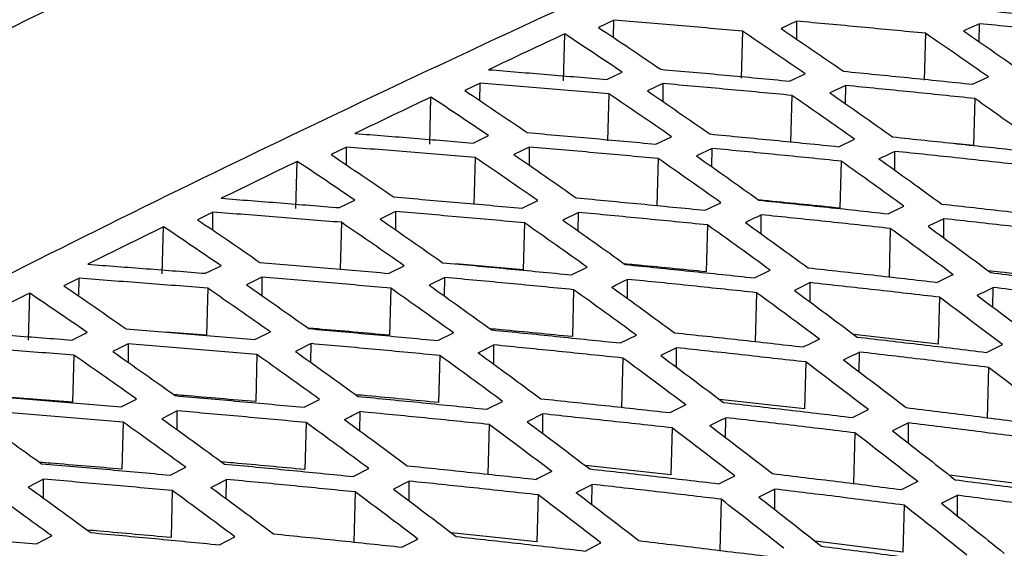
# Model space of a CAD drawing. Header units: millimetres. Extents: x -0.43 to 1.28, y -0.94 to 1.34.
# Tile 98 of 177: x 1.0043 to 1.0236, y -0.5074 to -0.497. Entities that reach past the tile are written whole.
import ezdxf

# ---------------------------------------------------------------- set-up
doc = ezdxf.new("R2010")
doc.units = ezdxf.units.MM

msp = doc.modelspace()

# ---------------------------------------------------------------- linework, layer by layer
at = {"color": 7, "linetype": 'Continuous', "lineweight": 25}
for p, q in [((1.015957, -0.497053), (1.015656, -0.497194)), ((1.015955, -0.497395), (1.015957, -0.497053)), ((1.019536, -0.497072), (1.019231, -0.497213)), ((1.019536, -0.497072), (1.019534, -0.497421)), ((1.018478, -0.497267), (1.018453, -0.498187)), ((1.02206, -0.497309), (1.022035, -0.498229)), ((1.023114, -0.497121), (1.022806, -0.497262)), ((1.023112, -0.497476), (1.023114, -0.497121)), ((1.014971, -0.498241), (1.014996, -0.49732)), ((1.015819, -0.498213), (1.016123, -0.49807)), ((1.0194, -0.498245), (1.019707, -0.498102)), ((1.02298, -0.498306), (1.02329, -0.498162)), ((1.013341, -0.498284), (1.01304, -0.498427)), ((1.013338, -0.498629), (1.013341, -0.498284)), ((1.01692, -0.498293), (1.016615, -0.498437)), ((1.01692, -0.498293), (1.016917, -0.498645)), ((1.020498, -0.498331), (1.02019, -0.498475)), ((1.020495, -0.49869), (1.020498, -0.498331)), ((1.012354, -0.499479), (1.012378, -0.498558)), ((1.015861, -0.498493), (1.015836, -0.499413)), ((1.019443, -0.498525), (1.019419, -0.499444)), ((1.023024, -0.498586), (1.023, -0.499505)), ((1.013202, -0.499457), (1.013505, -0.499312)), ((1.016783, -0.499478), (1.01709, -0.499333)), ((1.020364, -0.499529), (1.020673, -0.499383)), ((1.010724, -0.499537), (1.010424, -0.499682)), ((1.010722, -0.499885), (1.010724, -0.499537)), ((1.014303, -0.499535), (1.013999, -0.499681)), ((1.014303, -0.499535), (1.0143, -0.49989)), ((1.017881, -0.499563), (1.017574, -0.499709)), ((1.017879, -0.499925), (1.017881, -0.499563)), ((1.021457, -0.499988), (1.02146, -0.49962)), ((1.023, -0.499505), (1.022616, -0.499466)), ((1.009736, -0.500737), (1.009761, -0.499816)), ((1.013243, -0.49974), (1.013219, -0.500661)), ((1.016826, -0.499761), (1.016801, -0.500681)), ((1.020407, -0.499812), (1.020383, -0.500731)), ((1.010585, -0.500722), (1.010887, -0.500575)), ((1.014166, -0.500733), (1.014472, -0.500585)), ((1.017746, -0.500773), (1.018056, -0.500625)), ((1.021326, -0.500842), (1.021638, -0.500694)), ((1.008107, -0.500811), (1.007808, -0.500958)), ((1.008105, -0.501161), (1.008107, -0.500811)), ((1.011686, -0.500798), (1.011383, -0.500946)), ((1.011686, -0.500798), (1.011683, -0.501156)), ((1.015265, -0.500815), (1.014958, -0.500964)), ((1.015262, -0.50118), (1.015265, -0.500815)), ((1.01884, -0.501233), (1.018843, -0.500862)), ((1.022421, -0.500938), (1.022109, -0.501086)), ((1.022418, -0.501315), (1.022421, -0.500938)), ((1.007118, -0.502016), (1.007142, -0.501095)), ((1.010625, -0.501009), (1.010601, -0.501929)), ((1.014208, -0.501019), (1.014184, -0.501939)), ((1.01779, -0.501059), (1.017766, -0.501979)), ((1.021371, -0.501129), (1.021346, -0.502078)), ((1.007967, -0.502007), (1.008268, -0.501858)), ((1.011548, -0.502008), (1.011853, -0.501858)), ((1.014184, -0.501939), (1.012868, -0.501824)), ((1.015129, -0.502038), (1.015437, -0.501888)), ((1.00549, -0.502105), (1.005192, -0.502254)), ((1.005488, -0.502458), (1.00549, -0.502105)), ((1.009069, -0.502083), (1.008767, -0.502232)), ((1.009069, -0.502083), (1.009066, -0.502442)), ((1.012648, -0.502089), (1.012342, -0.502239)), ((1.012645, -0.502456), (1.012648, -0.502089)), ((1.016223, -0.502499), (1.016226, -0.502125)), ((1.018709, -0.502096), (1.01902, -0.501946)), ((1.008007, -0.502298), (1.007982, -0.503219)), ((1.01159, -0.502298), (1.011565, -0.503219)), ((1.019804, -0.50219), (1.019493, -0.502341)), ((1.019802, -0.502571), (1.019804, -0.50219)), ((1.02338, -0.502671), (1.023382, -0.502285)), ((1.004499, -0.503317), (1.004523, -0.502396)), ((1.015172, -0.502328), (1.015148, -0.503247)), ((1.018753, -0.502387), (1.018728, -0.503345)), ((1.022334, -0.502475), (1.02231, -0.503394)), ((1.005348, -0.503314), (1.005648, -0.503163)), ((1.007982, -0.503219), (1.007187, -0.503158)), ((1.00893, -0.503304), (1.009234, -0.503153)), ((1.012511, -0.503323), (1.012818, -0.503171)), ((1.016091, -0.503371), (1.016401, -0.503219)), ((1.02231, -0.503394), (1.020659, -0.503208)), ((1.006452, -0.503388), (1.006151, -0.503539)), ((1.006452, -0.503388), (1.006449, -0.50375)), ((1.010031, -0.503384), (1.009726, -0.503536)), ((1.010028, -0.503753), (1.010031, -0.503384)), ((1.013606, -0.503786), (1.013609, -0.503409)), ((1.017187, -0.503464), (1.016877, -0.503617)), ((1.017185, -0.503847), (1.017187, -0.503464)), ((1.023251, -0.503555), (1.023565, -0.503403)), ((1.005388, -0.503609), (1.005363, -0.50453)), ((1.008971, -0.503599), (1.008947, -0.504519)), ((1.012553, -0.503617), (1.012529, -0.504537)), ((1.016135, -0.503666), (1.01611, -0.504632)), ((1.020763, -0.503937), (1.020766, -0.503548)), ((1.019716, -0.503743), (1.019692, -0.504662)), ((1.023296, -0.50385), (1.02327, -0.504836)), ((1.005363, -0.50453), (1.003792, -0.504413)), ((1.006311, -0.504621), (1.006613, -0.504468)), ((1.009893, -0.50463), (1.010198, -0.504476)), ((1.013473, -0.504668), (1.013782, -0.504514)), ((1.019692, -0.504662), (1.018029, -0.504479)), ((1.007413, -0.5047), (1.007111, -0.504854)), ((1.007411, -0.505071), (1.007413, -0.5047)), ((1.010989, -0.505093), (1.010992, -0.504715)), ((1.01457, -0.504759), (1.014261, -0.504914)), ((1.014568, -0.505144), (1.01457, -0.504759)), ((1.020633, -0.50483), (1.020946, -0.504676)), ((1.006351, -0.50492), (1.006327, -0.505841)), ((1.009934, -0.504928), (1.00991, -0.505848)), ((1.013516, -0.504966), (1.013491, -0.505941)), ((1.018146, -0.505224), (1.018149, -0.504833)), ((1.021726, -0.504936), (1.021413, -0.50509)), ((1.021724, -0.505332), (1.021726, -0.504936)), ((1.017098, -0.505033), (1.017073, -0.505952)), ((1.020678, -0.50513), (1.020652, -0.506124)), ((1.017073, -0.505952), (1.015401, -0.505771)), ((1.007274, -0.505957), (1.007577, -0.505802)), ((1.010855, -0.505984), (1.011162, -0.505829)), ((1.018015, -0.506126), (1.018327, -0.505971)), ((1.024233, -0.506174), (1.022526, -0.505958)), ((1.004796, -0.506038), (1.004496, -0.506193)), ((1.004793, -0.50641), (1.004796, -0.506038)), ((1.008372, -0.506421), (1.008375, -0.506042)), ((1.011953, -0.506076), (1.011646, -0.506232)), ((1.01195, -0.506462), (1.011953, -0.506076)), ((1.015529, -0.506531), (1.015531, -0.506139)), ((1.007315, -0.50626), (1.00729, -0.507181)), ((1.010897, -0.506287), (1.010871, -0.50727)), ((1.014478, -0.506344), (1.014454, -0.507263)), ((1.019109, -0.506231), (1.018797, -0.506387)), ((1.019107, -0.50663), (1.019109, -0.506231)), ((1.022684, -0.506757), (1.022687, -0.506353)), ((1.018059, -0.50643), (1.018033, -0.507432)), ((1.021639, -0.506545), (1.021615, -0.507464)), ((1.014454, -0.507263), (1.012774, -0.507085)), ((1.004655, -0.507305), (1.004956, -0.507149)), ((1.008236, -0.507322), (1.008541, -0.507165)), ((1.015396, -0.507443), (1.015707, -0.507286)), ((1.021615, -0.507464), (1.019899, -0.507251))]:
    msp.add_line(p, q, dxfattribs=at)
for points, knots in [([(1.023551, -0.482288), (1.022196, -0.482825), (1.015329, -0.485544), (1.002921, -0.491237), (0.991877, -0.496856), (0.986356, -0.499666)], [0, 0, 0, 0, 0.109535, 0.5548, 1, 1, 1, 1]), ([(1.021899, -0.488026), (1.01677, -0.490335), (1.006052, -0.495158), (0.995334, -0.500798), (0.989746, -0.503739)], [0, 0, 0, 0, 0.478585, 1, 1, 1, 1]), ([(1.021887, -0.488946), (1.016078, -0.491569), (1.00536, -0.496409), (0.994643, -0.502065), (0.989734, -0.504656)], [0, 0, 0, 0, 0.541912, 1, 1, 1, 1]), ([(0.992861, -0.507833), (0.997802, -0.505249), (1.007457, -0.500202), (1.017111, -0.495808), (1.021825, -0.493663)], [0, 0, 0, 0, 0.511814, 1, 1, 1, 1]), ([(1.023072, -0.496844), (1.023493, -0.496887), (1.024334, -0.496971), (1.025176, -0.497059), (1.025597, -0.497103)], [0, 0, 0, 0, 0.5004627, 1, 1, 1, 1]), ([(1.018478, -0.497267), (1.018058, -0.49723), (1.017218, -0.497157), (1.016378, -0.497088), (1.015957, -0.497053)], [0, 0, 0, 0, 0.499753, 1, 1, 1, 1]), ([(1.02206, -0.497309), (1.021639, -0.497269), (1.020798, -0.497187), (1.019957, -0.497111), (1.019536, -0.497072)], [0, 0, 0, 0, 0.499582, 1, 1, 1, 1]), ([(1.015656, -0.497194), (1.01586, -0.497329), (1.016267, -0.497601), (1.016675, -0.497876), (1.016878, -0.498014)], [0, 0, 0, 0, 0.500298, 1, 1, 1, 1]), ([(1.019707, -0.498102), (1.019502, -0.497961), (1.019093, -0.497681), (1.018683, -0.497405), (1.018478, -0.497267)], [0, 0, 0, 0, 0.4995617, 1, 1, 1, 1]), ([(1.019231, -0.497213), (1.019435, -0.497352), (1.019843, -0.497629), (1.020251, -0.497911), (1.020455, -0.498052)], [0, 0, 0, 0, 0.500466, 1, 1, 1, 1]), ([(1.02329, -0.498162), (1.023085, -0.498019), (1.022675, -0.497732), (1.022265, -0.49745), (1.02206, -0.497309)], [0, 0, 0, 0, 0.4994977, 1, 1, 1, 1]), ([(1.022806, -0.497262), (1.023011, -0.497404), (1.023419, -0.497687), (1.023828, -0.497975), (1.024032, -0.498119)], [0, 0, 0, 0, 0.50051, 1, 1, 1, 1]), ([(1.025641, -0.497381), (1.02522, -0.497336), (1.024378, -0.497247), (1.023536, -0.497163), (1.023114, -0.497121)], [0, 0, 0, 0, 0.4995306, 1, 1, 1, 1]), ([(1.014996, -0.49732), (1.014747, -0.497437), (1.014251, -0.49767), (1.013755, -0.497904), (1.013507, -0.498021)], [0, 0, 0, 0, 0.500219, 1, 1, 1, 1]), ([(1.016123, -0.49807), (1.015935, -0.497944), (1.015559, -0.497693), (1.015184, -0.497444), (1.014996, -0.49732)], [0, 0, 0, 0, 0.499716, 1, 1, 1, 1]), ([(1.013507, -0.498021), (1.013893, -0.498052), (1.014663, -0.498115), (1.015434, -0.49818), (1.015819, -0.498213)], [0, 0, 0, 0, 0.500224, 1, 1, 1, 1]), ([(1.016878, -0.498014), (1.017299, -0.498051), (1.018139, -0.498126), (1.01898, -0.498205), (1.0194, -0.498245)], [0, 0, 0, 0, 0.500387, 1, 1, 1, 1]), ([(1.020455, -0.498052), (1.020876, -0.498093), (1.021718, -0.498175), (1.02256, -0.498262), (1.02298, -0.498306)], [0, 0, 0, 0, 0.500455, 1, 1, 1, 1]), ([(1.01304, -0.498427), (1.013243, -0.498564), (1.013651, -0.498837), (1.014058, -0.499114), (1.014262, -0.499253)], [0, 0, 0, 0, 0.500295, 1, 1, 1, 1]), ([(1.015861, -0.498493), (1.015441, -0.498457), (1.014601, -0.498385), (1.013761, -0.498318), (1.013341, -0.498284)], [0, 0, 0, 0, 0.499754, 1, 1, 1, 1]), ([(1.016615, -0.498437), (1.016819, -0.498576), (1.017227, -0.498855), (1.017635, -0.499139), (1.017839, -0.49928)], [0, 0, 0, 0, 0.500464, 1, 1, 1, 1]), ([(1.019443, -0.498525), (1.019023, -0.498485), (1.018181, -0.498405), (1.01734, -0.498331), (1.01692, -0.498293)], [0, 0, 0, 0, 0.499586, 1, 1, 1, 1]), ([(1.023024, -0.498586), (1.022604, -0.498542), (1.021761, -0.498455), (1.020919, -0.498373), (1.020498, -0.498331)], [0, 0, 0, 0, 0.499538, 1, 1, 1, 1]), ([(1.012378, -0.498558), (1.01213, -0.498676), (1.011634, -0.498912), (1.011139, -0.499151), (1.010891, -0.49927)], [0, 0, 0, 0, 0.500205, 1, 1, 1, 1]), ([(1.013505, -0.499312), (1.013318, -0.499185), (1.012942, -0.498932), (1.012566, -0.498682), (1.012378, -0.498558)], [0, 0, 0, 0, 0.499721, 1, 1, 1, 1]), ([(1.01709, -0.499333), (1.016885, -0.499192), (1.016475, -0.49891), (1.016066, -0.498632), (1.015861, -0.498493)], [0, 0, 0, 0, 0.499564, 1, 1, 1, 1]), ([(1.020673, -0.499383), (1.020468, -0.499239), (1.020058, -0.49895), (1.019648, -0.498667), (1.019443, -0.498525)], [0, 0, 0, 0, 0.499497, 1, 1, 1, 1]), ([(1.02019, -0.498475), (1.020394, -0.498618), (1.020803, -0.498903), (1.021212, -0.499192), (1.021416, -0.499337)], [0, 0, 0, 0, 0.500511, 1, 1, 1, 1]), ([(1.024256, -0.499462), (1.024051, -0.499315), (1.02364, -0.499021), (1.02323, -0.498731), (1.023024, -0.498586)], [0, 0, 0, 0, 0.499485, 1, 1, 1, 1]), ([(1.010891, -0.49927), (1.011276, -0.4993), (1.012046, -0.499361), (1.012817, -0.499425), (1.013202, -0.499457)], [0, 0, 0, 0, 0.500228, 1, 1, 1, 1]), ([(1.014262, -0.499253), (1.014682, -0.499289), (1.015523, -0.499362), (1.016363, -0.49944), (1.016783, -0.499478)], [0, 0, 0, 0, 0.5003884, 1, 1, 1, 1]), ([(1.017839, -0.49928), (1.01826, -0.499321), (1.019101, -0.499401), (1.019943, -0.499486), (1.020364, -0.499529)], [0, 0, 0, 0, 0.5004532, 1, 1, 1, 1]), ([(1.021416, -0.499337), (1.021837, -0.499381), (1.02268, -0.499469), (1.023523, -0.499562), (1.023943, -0.499608)], [0, 0, 0, 0, 0.500467, 1, 1, 1, 1]), ([(1.013243, -0.49974), (1.012824, -0.499705), (1.011984, -0.499635), (1.011144, -0.49957), (1.010724, -0.499537)], [0, 0, 0, 0, 0.499749, 1, 1, 1, 1]), ([(1.016826, -0.499761), (1.016406, -0.499723), (1.015565, -0.499645), (1.014724, -0.499572), (1.014303, -0.499535)], [0, 0, 0, 0, 0.4995842, 1, 1, 1, 1]), ([(1.020407, -0.499812), (1.019987, -0.499769), (1.019145, -0.499684), (1.018303, -0.499603), (1.017881, -0.499563)], [0, 0, 0, 0, 0.499539, 1, 1, 1, 1]), ([(1.023988, -0.499892), (1.023567, -0.499845), (1.022724, -0.499752), (1.021881, -0.499664), (1.02146, -0.49962)], [0, 0, 0, 0, 0.499529, 1, 1, 1, 1]), ([(1.009761, -0.499816), (1.009513, -0.499936), (1.009017, -0.500176), (1.008522, -0.500418), (1.008274, -0.500539)], [0, 0, 0, 0, 0.50016, 1, 1, 1, 1]), ([(1.010887, -0.500575), (1.010699, -0.500447), (1.010324, -0.500192), (1.009948, -0.499941), (1.009761, -0.499816)], [0, 0, 0, 0, 0.499731, 1, 1, 1, 1]), ([(1.010424, -0.499682), (1.010627, -0.499819), (1.011034, -0.500094), (1.011442, -0.500373), (1.011645, -0.500512)], [0, 0, 0, 0, 0.500286, 1, 1, 1, 1]), ([(1.014472, -0.500585), (1.014267, -0.500443), (1.013858, -0.500159), (1.013448, -0.49988), (1.013243, -0.49974)], [0, 0, 0, 0, 0.499571, 1, 1, 1, 1]), ([(1.013999, -0.499681), (1.014203, -0.499821), (1.014611, -0.500102), (1.015019, -0.500387), (1.015222, -0.500529)], [0, 0, 0, 0, 0.500458, 1, 1, 1, 1]), ([(1.018056, -0.500625), (1.017851, -0.50048), (1.017441, -0.50019), (1.017031, -0.499904), (1.016826, -0.499761)], [0, 0, 0, 0, 0.499502, 1, 1, 1, 1]), ([(1.017574, -0.499709), (1.017778, -0.499852), (1.018187, -0.500139), (1.018595, -0.50043), (1.018799, -0.500576)], [0, 0, 0, 0, 0.500507, 1, 1, 1, 1]), ([(1.021638, -0.500694), (1.021433, -0.500546), (1.021023, -0.500249), (1.020613, -0.499958), (1.020407, -0.499812)], [0, 0, 0, 0, 0.499487, 1, 1, 1, 1]), ([(1.021149, -0.499766), (1.021354, -0.499912), (1.021763, -0.500205), (1.022172, -0.500503), (1.022377, -0.500651)], [0, 0, 0, 0, 0.500519, 1, 1, 1, 1]), ([(1.008274, -0.500539), (1.00866, -0.500569), (1.009429, -0.500628), (1.0102, -0.500691), (1.010585, -0.500722)], [0, 0, 0, 0, 0.5002382, 1, 1, 1, 1]), ([(1.011645, -0.500512), (1.012066, -0.500548), (1.012906, -0.500619), (1.013746, -0.500695), (1.014166, -0.500733)], [0, 0, 0, 0, 0.500395, 1, 1, 1, 1]), ([(1.015222, -0.500529), (1.015643, -0.500569), (1.016485, -0.500648), (1.017326, -0.500731), (1.017746, -0.500773)], [0, 0, 0, 0, 0.500457, 1, 1, 1, 1]), ([(1.020383, -0.500731), (1.019915, -0.500684), (1.019386, -0.50063), (1.018856, -0.500579), (1.018795, -0.500573)], [0, 0, 0, 0, 0.884728, 1, 1, 1, 1]), ([(1.018799, -0.500576), (1.019221, -0.500619), (1.020063, -0.500705), (1.020906, -0.500796), (1.021326, -0.500842)], [0, 0, 0, 0, 0.500467, 1, 1, 1, 1]), ([(1.022377, -0.500651), (1.022798, -0.500698), (1.023642, -0.500792), (1.024485, -0.50089), (1.024906, -0.50094)], [0, 0, 0, 0, 0.500449, 1, 1, 1, 1]), ([(1.007808, -0.500958), (1.008011, -0.501096), (1.008418, -0.501372), (1.008825, -0.501652), (1.009029, -0.501793)], [0, 0, 0, 0, 0.500272, 1, 1, 1, 1]), ([(1.010625, -0.501009), (1.010206, -0.500975), (1.009366, -0.500906), (1.008527, -0.500842), (1.008107, -0.500811)], [0, 0, 0, 0, 0.499738, 1, 1, 1, 1]), ([(1.011383, -0.500946), (1.011587, -0.501087), (1.011994, -0.501369), (1.012402, -0.501656), (1.012606, -0.501799)], [0, 0, 0, 0, 0.500446, 1, 1, 1, 1]), ([(1.014208, -0.501019), (1.013788, -0.500981), (1.012947, -0.500905), (1.012107, -0.500834), (1.011686, -0.500798)], [0, 0, 0, 0, 0.499577, 1, 1, 1, 1]), ([(1.014958, -0.500964), (1.015162, -0.501108), (1.01557, -0.501396), (1.015979, -0.501689), (1.016183, -0.501835)], [0, 0, 0, 0, 0.500497, 1, 1, 1, 1]), ([(1.01779, -0.501059), (1.017369, -0.501018), (1.016528, -0.500934), (1.015686, -0.500855), (1.015265, -0.500815)], [0, 0, 0, 0, 0.499535, 1, 1, 1, 1]), ([(1.021371, -0.501129), (1.02095, -0.501083), (1.020107, -0.500992), (1.019265, -0.500905), (1.018843, -0.500862)], [0, 0, 0, 0, 0.499528, 1, 1, 1, 1]), ([(1.024952, -0.501227), (1.02453, -0.501178), (1.023687, -0.501079), (1.022843, -0.500985), (1.022421, -0.500938)], [0, 0, 0, 0, 0.4995511, 1, 1, 1, 1]), ([(1.007142, -0.501095), (1.006895, -0.501217), (1.0064, -0.501461), (1.005905, -0.501707), (1.005658, -0.50183)], [0, 0, 0, 0, 0.500083, 1, 1, 1, 1]), ([(1.008268, -0.501858), (1.00808, -0.50173), (1.007705, -0.501474), (1.00733, -0.501221), (1.007142, -0.501095)], [0, 0, 0, 0, 0.4997463, 1, 1, 1, 1]), ([(1.011853, -0.501858), (1.011649, -0.501716), (1.011239, -0.50143), (1.01083, -0.501149), (1.010625, -0.501009)], [0, 0, 0, 0, 0.499583, 1, 1, 1, 1]), ([(1.015437, -0.501888), (1.015233, -0.501742), (1.014823, -0.50145), (1.014413, -0.501163), (1.014208, -0.501019)], [0, 0, 0, 0, 0.499512, 1, 1, 1, 1]), ([(1.01902, -0.501946), (1.018815, -0.501797), (1.018405, -0.501499), (1.017995, -0.501206), (1.01779, -0.501059)], [0, 0, 0, 0, 0.499494, 1, 1, 1, 1]), ([(1.018533, -0.50101), (1.018738, -0.501158), (1.019147, -0.501452), (1.019556, -0.501751), (1.01976, -0.5019)], [0, 0, 0, 0, 0.5005118, 1, 1, 1, 1]), ([(1.022602, -0.502034), (1.022397, -0.501882), (1.021987, -0.501578), (1.021577, -0.501278), (1.021371, -0.501129)], [0, 0, 0, 0, 0.499509, 1, 1, 1, 1]), ([(1.022109, -0.501086), (1.022314, -0.501236), (1.022723, -0.501537), (1.023133, -0.501842), (1.023337, -0.501994)], [0, 0, 0, 0, 0.500493, 1, 1, 1, 1]), ([(1.005658, -0.50183), (1.006043, -0.501858), (1.006812, -0.501916), (1.007582, -0.501977), (1.007967, -0.502007)], [0, 0, 0, 0, 0.500255, 1, 1, 1, 1]), ([(1.009029, -0.501793), (1.009449, -0.501827), (1.010289, -0.501897), (1.011128, -0.501971), (1.011548, -0.502008)], [0, 0, 0, 0, 0.500407, 1, 1, 1, 1]), ([(1.012606, -0.501799), (1.013027, -0.501838), (1.013868, -0.501915), (1.014709, -0.501997), (1.015129, -0.502038)], [0, 0, 0, 0, 0.500466, 1, 1, 1, 1]), ([(1.017766, -0.501979), (1.017298, -0.501932), (1.016764, -0.501879), (1.01623, -0.501829), (1.016165, -0.501823)], [0, 0, 0, 0, 0.877172, 1, 1, 1, 1]), ([(1.016183, -0.501835), (1.016604, -0.501878), (1.017446, -0.501962), (1.018288, -0.502052), (1.018709, -0.502096)], [0, 0, 0, 0, 0.500473, 1, 1, 1, 1]), ([(1.01976, -0.5019), (1.020182, -0.501947), (1.021025, -0.502039), (1.021868, -0.502135), (1.022289, -0.502184)], [0, 0, 0, 0, 0.500452, 1, 1, 1, 1]), ([(1.008007, -0.502298), (1.007587, -0.502265), (1.006748, -0.502199), (1.00591, -0.502137), (1.00549, -0.502105)], [0, 0, 0, 0, 0.499721, 1, 1, 1, 1]), ([(1.01159, -0.502298), (1.01117, -0.502261), (1.01033, -0.502187), (1.009489, -0.502117), (1.009069, -0.502083)], [0, 0, 0, 0, 0.499564, 1, 1, 1, 1]), ([(1.015172, -0.502328), (1.014752, -0.502287), (1.01391, -0.502205), (1.013069, -0.502128), (1.012648, -0.502089)], [0, 0, 0, 0, 0.499525, 1, 1, 1, 1]), ([(1.018753, -0.502387), (1.018333, -0.502342), (1.01749, -0.502252), (1.016648, -0.502167), (1.016226, -0.502125)], [0, 0, 0, 0, 0.499521, 1, 1, 1, 1]), ([(1.024927, -0.502146), (1.024458, -0.502091), (1.023911, -0.502027), (1.023364, -0.501965), (1.023286, -0.501956)], [0, 0, 0, 0, 0.8572, 1, 1, 1, 1]), ([(1.023337, -0.501994), (1.023759, -0.502044), (1.024603, -0.502144), (1.025447, -0.502248), (1.025868, -0.5023)], [0, 0, 0, 0, 0.500403, 1, 1, 1, 1]), ([(1.005192, -0.502254), (1.005396, -0.502393), (1.005802, -0.502671), (1.006209, -0.502953), (1.006412, -0.503094)], [0, 0, 0, 0, 0.500253, 1, 1, 1, 1]), ([(1.009234, -0.503153), (1.009029, -0.503009), (1.00862, -0.502722), (1.008211, -0.50244), (1.008007, -0.502298)], [0, 0, 0, 0, 0.4996009, 1, 1, 1, 1]), ([(1.008767, -0.502232), (1.008971, -0.502374), (1.009378, -0.502658), (1.009786, -0.502946), (1.009989, -0.50309)], [0, 0, 0, 0, 0.500429, 1, 1, 1, 1]), ([(1.012818, -0.503171), (1.012614, -0.503025), (1.012204, -0.502731), (1.011795, -0.502443), (1.01159, -0.502298)], [0, 0, 0, 0, 0.499527, 1, 1, 1, 1]), ([(1.012342, -0.502239), (1.012546, -0.502384), (1.012954, -0.502674), (1.013363, -0.502969), (1.013566, -0.503116)], [0, 0, 0, 0, 0.500483, 1, 1, 1, 1]), ([(1.015917, -0.502276), (1.016122, -0.502424), (1.016531, -0.50272), (1.016939, -0.50302), (1.017144, -0.503171)], [0, 0, 0, 0, 0.5005, 1, 1, 1, 1]), ([(1.022334, -0.502475), (1.021913, -0.502426), (1.02107, -0.502329), (1.020226, -0.502237), (1.019804, -0.50219)], [0, 0, 0, 0, 0.499547, 1, 1, 1, 1]), ([(1.025914, -0.502592), (1.025492, -0.50254), (1.024649, -0.502435), (1.023805, -0.502335), (1.023382, -0.502285)], [0, 0, 0, 0, 0.4996032, 1, 1, 1, 1]), ([(1.004523, -0.502396), (1.004276, -0.502519), (1.003782, -0.502767), (1.003288, -0.503016), (1.003041, -0.503141)], [0, 0, 0, 0, 0.499969, 1, 1, 1, 1]), ([(1.005648, -0.503163), (1.005461, -0.503034), (1.005086, -0.502777), (1.004711, -0.502523), (1.004523, -0.502396)], [0, 0, 0, 0, 0.4997677, 1, 1, 1, 1]), ([(1.016401, -0.503219), (1.016197, -0.50307), (1.015787, -0.50277), (1.015377, -0.502475), (1.015172, -0.502328)], [0, 0, 0, 0, 0.499507, 1, 1, 1, 1]), ([(1.019984, -0.503296), (1.019779, -0.503144), (1.019369, -0.502838), (1.018959, -0.502537), (1.018753, -0.502387)], [0, 0, 0, 0, 0.499519, 1, 1, 1, 1]), ([(1.019493, -0.502341), (1.019698, -0.502492), (1.020107, -0.502794), (1.020516, -0.503101), (1.020721, -0.503254)], [0, 0, 0, 0, 0.500484, 1, 1, 1, 1]), ([(1.023565, -0.503403), (1.02336, -0.503247), (1.02295, -0.502935), (1.02254, -0.502628), (1.022334, -0.502475)], [0, 0, 0, 0, 0.49956, 1, 1, 1, 1]), ([(1.023069, -0.502435), (1.023274, -0.50259), (1.023683, -0.502898), (1.024093, -0.50321), (1.024298, -0.503367)], [0, 0, 0, 0, 0.500435, 1, 1, 1, 1]), ([(1.006412, -0.503094), (1.006832, -0.503128), (1.007671, -0.503196), (1.008511, -0.503268), (1.00893, -0.503304)], [0, 0, 0, 0, 0.500426, 1, 1, 1, 1]), ([(1.011565, -0.503219), (1.011098, -0.503177), (1.010568, -0.50313), (1.010039, -0.503086), (1.009976, -0.503081)], [0, 0, 0, 0, 0.8819555, 1, 1, 1, 1]), ([(1.009989, -0.50309), (1.01041, -0.503128), (1.01125, -0.503203), (1.012091, -0.503283), (1.012511, -0.503323)], [0, 0, 0, 0, 0.500481, 1, 1, 1, 1]), ([(1.015148, -0.503247), (1.01468, -0.503202), (1.014142, -0.503149), (1.013605, -0.5031), (1.013535, -0.503093)], [0, 0, 0, 0, 0.870385, 1, 1, 1, 1]), ([(1.003041, -0.503141), (1.003426, -0.503169), (1.004195, -0.503225), (1.004964, -0.503284), (1.005348, -0.503314)], [0, 0, 0, 0, 0.500278, 1, 1, 1, 1]), ([(1.013566, -0.503116), (1.013988, -0.503157), (1.014829, -0.50324), (1.015671, -0.503328), (1.016091, -0.503371)], [0, 0, 0, 0, 0.500485, 1, 1, 1, 1]), ([(1.017144, -0.503171), (1.017565, -0.503216), (1.018408, -0.503306), (1.01925, -0.503401), (1.019671, -0.503449)], [0, 0, 0, 0, 0.500461, 1, 1, 1, 1]), ([(1.020721, -0.503254), (1.021143, -0.503303), (1.021986, -0.503401), (1.022829, -0.503503), (1.023251, -0.503555)], [0, 0, 0, 0, 0.500409, 1, 1, 1, 1]), ([(1.005388, -0.503609), (1.004969, -0.503577), (1.00413, -0.503512), (1.003292, -0.503452), (1.002873, -0.503422)], [0, 0, 0, 0, 0.499699, 1, 1, 1, 1]), ([(1.008971, -0.503599), (1.008551, -0.503562), (1.007712, -0.50349), (1.006872, -0.503422), (1.006452, -0.503388)], [0, 0, 0, 0, 0.499544, 1, 1, 1, 1]), ([(1.012553, -0.503617), (1.012133, -0.503577), (1.011292, -0.503497), (1.010451, -0.503422), (1.010031, -0.503384)], [0, 0, 0, 0, 0.499509, 1, 1, 1, 1]), ([(1.016135, -0.503666), (1.015715, -0.503622), (1.014872, -0.503534), (1.01403, -0.503451), (1.013609, -0.503409)], [0, 0, 0, 0, 0.499508, 1, 1, 1, 1]), ([(1.019716, -0.503743), (1.019295, -0.503696), (1.018452, -0.5036), (1.017609, -0.50351), (1.017187, -0.503464)], [0, 0, 0, 0, 0.4995374, 1, 1, 1, 1]), ([(1.006613, -0.504468), (1.006409, -0.504324), (1.006001, -0.504035), (1.005592, -0.503751), (1.005388, -0.503609)], [0, 0, 0, 0, 0.499622, 1, 1, 1, 1]), ([(1.006151, -0.503539), (1.006355, -0.503682), (1.006762, -0.503967), (1.00717, -0.504257), (1.007373, -0.504402)], [0, 0, 0, 0, 0.500407, 1, 1, 1, 1]), ([(1.010198, -0.504476), (1.009994, -0.504329), (1.009585, -0.504034), (1.009176, -0.503744), (1.008971, -0.503599)], [0, 0, 0, 0, 0.499547, 1, 1, 1, 1]), ([(1.009726, -0.503536), (1.00993, -0.503682), (1.010338, -0.503973), (1.010746, -0.504269), (1.01095, -0.504417)], [0, 0, 0, 0, 0.500464, 1, 1, 1, 1]), ([(1.013782, -0.504514), (1.013577, -0.504363), (1.013168, -0.504062), (1.012758, -0.503766), (1.012553, -0.503617)], [0, 0, 0, 0, 0.499524, 1, 1, 1, 1]), ([(1.013301, -0.503562), (1.013506, -0.503711), (1.013914, -0.504008), (1.014323, -0.504311), (1.014527, -0.504462)], [0, 0, 0, 0, 0.500483, 1, 1, 1, 1]), ([(1.017365, -0.50458), (1.01716, -0.504427), (1.01675, -0.50412), (1.01634, -0.503817), (1.016135, -0.503666)], [0, 0, 0, 0, 0.499534, 1, 1, 1, 1]), ([(1.016877, -0.503617), (1.017082, -0.503769), (1.017491, -0.504072), (1.0179, -0.504381), (1.018104, -0.504535)], [0, 0, 0, 0, 0.500469, 1, 1, 1, 1]), ([(1.023296, -0.50385), (1.022875, -0.503799), (1.022031, -0.503696), (1.021188, -0.503598), (1.020766, -0.503548)], [0, 0, 0, 0, 0.499596, 1, 1, 1, 1]), ([(1.020946, -0.504676), (1.020742, -0.50452), (1.020332, -0.504206), (1.019921, -0.503898), (1.019716, -0.503743)], [0, 0, 0, 0, 0.499572, 1, 1, 1, 1]), ([(1.020453, -0.503701), (1.020658, -0.503856), (1.021067, -0.504165), (1.021477, -0.50448), (1.021681, -0.504637)], [0, 0, 0, 0, 0.500423, 1, 1, 1, 1]), ([(1.024527, -0.504801), (1.024322, -0.504642), (1.023912, -0.504322), (1.023502, -0.504008), (1.023296, -0.50385)], [0, 0, 0, 0, 0.499645, 1, 1, 1, 1]), ([(1.003796, -0.504416), (1.004215, -0.504449), (1.005054, -0.504515), (1.005892, -0.504586), (1.006311, -0.504621)], [0, 0, 0, 0, 0.500447, 1, 1, 1, 1]), ([(1.008947, -0.504519), (1.00848, -0.504479), (1.007946, -0.504433), (1.007413, -0.504389), (1.007347, -0.504384)], [0, 0, 0, 0, 0.875835, 1, 1, 1, 1]), ([(1.007373, -0.504402), (1.007793, -0.504439), (1.008633, -0.504513), (1.009473, -0.504591), (1.009893, -0.50463)], [0, 0, 0, 0, 0.500502, 1, 1, 1, 1]), ([(1.012529, -0.504537), (1.012061, -0.504493), (1.01152, -0.504441), (1.010979, -0.504392), (1.010906, -0.504386)], [0, 0, 0, 0, 0.864326, 1, 1, 1, 1]), ([(1.01095, -0.504417), (1.011371, -0.504458), (1.012212, -0.504539), (1.013053, -0.504625), (1.013473, -0.504668)], [0, 0, 0, 0, 0.500503, 1, 1, 1, 1]), ([(1.014527, -0.504462), (1.014949, -0.504506), (1.015791, -0.504594), (1.016633, -0.504688), (1.017053, -0.504734)], [0, 0, 0, 0, 0.500476, 1, 1, 1, 1]), ([(1.018104, -0.504535), (1.018526, -0.504583), (1.019369, -0.504679), (1.020212, -0.50478), (1.020633, -0.50483)], [0, 0, 0, 0, 0.500421, 1, 1, 1, 1]), ([(1.006351, -0.50492), (1.005932, -0.504885), (1.005093, -0.504814), (1.004254, -0.504748), (1.003835, -0.504715)], [0, 0, 0, 0, 0.4995236, 1, 1, 1, 1]), ([(1.009934, -0.504928), (1.009514, -0.504889), (1.008674, -0.504811), (1.007834, -0.504737), (1.007413, -0.5047)], [0, 0, 0, 0, 0.499488, 1, 1, 1, 1]), ([(1.013516, -0.504966), (1.013096, -0.504923), (1.012254, -0.504837), (1.011413, -0.504756), (1.010992, -0.504715)], [0, 0, 0, 0, 0.4994896, 1, 1, 1, 1]), ([(1.017098, -0.505033), (1.016677, -0.504986), (1.015834, -0.504893), (1.014992, -0.504804), (1.01457, -0.504759)], [0, 0, 0, 0, 0.4995219, 1, 1, 1, 1]), ([(1.021681, -0.504637), (1.022103, -0.504689), (1.022947, -0.504792), (1.023791, -0.5049), (1.024212, -0.504955)], [0, 0, 0, 0, 0.5003354, 1, 1, 1, 1]), ([(1.003536, -0.504868), (1.00374, -0.505011), (1.004146, -0.505298), (1.004553, -0.505589), (1.004757, -0.505735)], [0, 0, 0, 0, 0.50039, 1, 1, 1, 1]), ([(1.007577, -0.505802), (1.007373, -0.505654), (1.006965, -0.505358), (1.006556, -0.505066), (1.006351, -0.50492)], [0, 0, 0, 0, 0.499566, 1, 1, 1, 1]), ([(1.007111, -0.504854), (1.007315, -0.505), (1.007722, -0.505293), (1.00813, -0.505591), (1.008334, -0.50574)], [0, 0, 0, 0, 0.5004435, 1, 1, 1, 1]), ([(1.011162, -0.505829), (1.010957, -0.505678), (1.010548, -0.505375), (1.010139, -0.505077), (1.009934, -0.504928)], [0, 0, 0, 0, 0.499545, 1, 1, 1, 1]), ([(1.010686, -0.504869), (1.01089, -0.505019), (1.011298, -0.505318), (1.011707, -0.505622), (1.011911, -0.505774)], [0, 0, 0, 0, 0.500462, 1, 1, 1, 1]), ([(1.014745, -0.505885), (1.01454, -0.505731), (1.014131, -0.505422), (1.013721, -0.505118), (1.013516, -0.504966)], [0, 0, 0, 0, 0.499553, 1, 1, 1, 1]), ([(1.014261, -0.504914), (1.014466, -0.505066), (1.014875, -0.505372), (1.015284, -0.505682), (1.015488, -0.505836)], [0, 0, 0, 0, 0.500451, 1, 1, 1, 1]), ([(1.017837, -0.504987), (1.018042, -0.505143), (1.018451, -0.505454), (1.01886, -0.50577), (1.019065, -0.505928)], [0, 0, 0, 0, 0.500407, 1, 1, 1, 1]), ([(1.020678, -0.50513), (1.020257, -0.505079), (1.019414, -0.504978), (1.01857, -0.504881), (1.018149, -0.504833)], [0, 0, 0, 0, 0.499584, 1, 1, 1, 1]), ([(1.024258, -0.505255), (1.023836, -0.505201), (1.022992, -0.505092), (1.022149, -0.504988), (1.021726, -0.504936)], [0, 0, 0, 0, 0.499674, 1, 1, 1, 1]), ([(1.018327, -0.505971), (1.018122, -0.505813), (1.017712, -0.505498), (1.017303, -0.505188), (1.017098, -0.505033)], [0, 0, 0, 0, 0.499589, 1, 1, 1, 1]), ([(1.021908, -0.506085), (1.021703, -0.505925), (1.021293, -0.505604), (1.020883, -0.505288), (1.020678, -0.50513)], [0, 0, 0, 0, 0.499659, 1, 1, 1, 1]), ([(1.021413, -0.50509), (1.021618, -0.505249), (1.022027, -0.505566), (1.022437, -0.505888), (1.022642, -0.506049)], [0, 0, 0, 0, 0.500333, 1, 1, 1, 1]), ([(1.006327, -0.505841), (1.005861, -0.505801), (1.005325, -0.505756), (1.004789, -0.505714), (1.004719, -0.505708)], [0, 0, 0, 0, 0.870432, 1, 1, 1, 1]), ([(1.004757, -0.505735), (1.005177, -0.505771), (1.006015, -0.505842), (1.006855, -0.505919), (1.007274, -0.505957)], [0, 0, 0, 0, 0.5005201, 1, 1, 1, 1]), ([(1.00991, -0.505848), (1.009443, -0.505805), (1.008899, -0.505754), (1.008355, -0.505706), (1.008278, -0.505699)], [0, 0, 0, 0, 0.858962, 1, 1, 1, 1]), ([(1.008334, -0.50574), (1.008754, -0.505779), (1.009594, -0.505859), (1.010435, -0.505943), (1.010855, -0.505984)], [0, 0, 0, 0, 0.5005237, 1, 1, 1, 1]), ([(1.011911, -0.505774), (1.012332, -0.505817), (1.013173, -0.505904), (1.014015, -0.505995), (1.014435, -0.506041)], [0, 0, 0, 0, 0.500496, 1, 1, 1, 1]), ([(1.015488, -0.505836), (1.015909, -0.505883), (1.016752, -0.505978), (1.017594, -0.506077), (1.018015, -0.506126)], [0, 0, 0, 0, 0.5004381, 1, 1, 1, 1]), ([(1.019065, -0.505928), (1.019487, -0.505979), (1.02033, -0.506081), (1.021173, -0.506187), (1.021594, -0.50624)], [0, 0, 0, 0, 0.50035, 1, 1, 1, 1]), ([(1.007315, -0.50626), (1.006895, -0.506222), (1.006056, -0.506146), (1.005216, -0.506074), (1.004796, -0.506038)], [0, 0, 0, 0, 0.49947, 1, 1, 1, 1]), ([(1.010897, -0.506287), (1.010477, -0.506245), (1.009636, -0.506161), (1.008795, -0.506082), (1.008375, -0.506042)], [0, 0, 0, 0, 0.49947, 1, 1, 1, 1]), ([(1.014478, -0.506344), (1.014058, -0.506298), (1.013216, -0.506206), (1.012374, -0.506119), (1.011953, -0.506076)], [0, 0, 0, 0, 0.4995012, 1, 1, 1, 1]), ([(1.018059, -0.50643), (1.017638, -0.50638), (1.016796, -0.506281), (1.015953, -0.506186), (1.015531, -0.506139)], [0, 0, 0, 0, 0.499566, 1, 1, 1, 1]), ([(1.022642, -0.506049), (1.023064, -0.506103), (1.023908, -0.506212), (1.024751, -0.506326), (1.025173, -0.506383)], [0, 0, 0, 0, 0.5002353, 1, 1, 1, 1]), ([(1.004956, -0.507149), (1.004752, -0.507), (1.004344, -0.506702), (1.003936, -0.506409), (1.003731, -0.506263)], [0, 0, 0, 0, 0.499579, 1, 1, 1, 1]), ([(1.004496, -0.506193), (1.004699, -0.50634), (1.005106, -0.506634), (1.005514, -0.506933), (1.005717, -0.507083)], [0, 0, 0, 0, 0.50043, 1, 1, 1, 1]), ([(1.008541, -0.507165), (1.008336, -0.507014), (1.007928, -0.506709), (1.007519, -0.50641), (1.007315, -0.50626)], [0, 0, 0, 0, 0.4995607, 1, 1, 1, 1]), ([(1.008071, -0.506198), (1.008275, -0.506348), (1.008683, -0.506649), (1.009091, -0.506954), (1.009294, -0.507106)], [0, 0, 0, 0, 0.500446, 1, 1, 1, 1]), ([(1.012124, -0.507211), (1.01192, -0.507056), (1.011511, -0.506746), (1.011102, -0.50644), (1.010897, -0.506287)], [0, 0, 0, 0, 0.499572, 1, 1, 1, 1]), ([(1.011646, -0.506232), (1.01185, -0.506385), (1.012259, -0.506692), (1.012667, -0.507003), (1.012871, -0.507159)], [0, 0, 0, 0, 0.500431, 1, 1, 1, 1]), ([(1.015707, -0.507286), (1.015502, -0.507128), (1.015093, -0.506811), (1.014683, -0.5065), (1.014478, -0.506344)], [0, 0, 0, 0, 0.499609, 1, 1, 1, 1]), ([(1.015221, -0.506295), (1.015426, -0.506451), (1.015835, -0.506764), (1.016244, -0.507081), (1.016448, -0.50724)], [0, 0, 0, 0, 0.500387, 1, 1, 1, 1]), ([(1.021639, -0.506545), (1.021218, -0.506492), (1.020375, -0.506384), (1.019531, -0.506282), (1.019109, -0.506231)], [0, 0, 0, 0, 0.499658, 1, 1, 1, 1]), ([(1.025218, -0.50669), (1.024797, -0.506632), (1.023953, -0.506518), (1.023109, -0.506408), (1.022687, -0.506353)], [0, 0, 0, 0, 0.499779, 1, 1, 1, 1]), ([(1.019288, -0.50739), (1.019083, -0.507229), (1.018674, -0.506906), (1.018264, -0.506589), (1.018059, -0.50643)], [0, 0, 0, 0, 0.499678, 1, 1, 1, 1]), ([(1.018797, -0.506387), (1.019002, -0.506546), (1.019411, -0.506865), (1.019821, -0.507189), (1.020025, -0.50735)], [0, 0, 0, 0, 0.500314, 1, 1, 1, 1]), ([(1.022868, -0.507523), (1.022664, -0.507359), (1.022254, -0.50703), (1.021844, -0.506707), (1.021639, -0.506545)], [0, 0, 0, 0, 0.499774, 1, 1, 1, 1]), ([(1.022373, -0.506508), (1.022578, -0.506671), (1.022988, -0.506995), (1.023398, -0.507325), (1.023603, -0.507489)], [0, 0, 0, 0, 0.500212, 1, 1, 1, 1]), ([(1.00214, -0.507088), (1.00256, -0.507123), (1.003398, -0.507193), (1.004236, -0.507268), (1.004655, -0.507305)], [0, 0, 0, 0, 0.500533, 1, 1, 1, 1]), ([(1.00729, -0.507181), (1.006823, -0.507138), (1.006277, -0.507088), (1.00573, -0.507041), (1.005651, -0.507034)], [0, 0, 0, 0, 0.854261, 1, 1, 1, 1]), ([(1.005717, -0.507083), (1.006137, -0.507122), (1.006977, -0.507199), (1.007816, -0.507281), (1.008236, -0.507322)], [0, 0, 0, 0, 0.500539, 1, 1, 1, 1]), ([(1.009294, -0.507106), (1.009715, -0.507149), (1.010556, -0.507234), (1.011396, -0.507323), (1.011816, -0.507368)], [0, 0, 0, 0, 0.500514, 1, 1, 1, 1]), ([(1.012871, -0.507159), (1.013293, -0.507205), (1.014134, -0.507297), (1.014976, -0.507395), (1.015396, -0.507443)], [0, 0, 0, 0, 0.500458, 1, 1, 1, 1]), ([(1.016448, -0.50724), (1.01687, -0.50729), (1.017712, -0.50739), (1.018555, -0.507495), (1.018976, -0.507547)], [0, 0, 0, 0, 0.5003702, 1, 1, 1, 1]), ([(1.020025, -0.50735), (1.020447, -0.507404), (1.02129, -0.507511), (1.022133, -0.507624), (1.022555, -0.50768)], [0, 0, 0, 0, 0.500253, 1, 1, 1, 1])]:
    msp.add_open_spline(points, degree=3, knots=knots, dxfattribs=at)
for points in [[(1.021149, -0.499766), (1.021253, -0.499717), (1.021356, -0.499669), (1.02146, -0.49962)], [(1.018533, -0.50101), (1.018636, -0.500961), (1.01874, -0.500911), (1.018843, -0.500862)], [(1.015917, -0.502276), (1.01602, -0.502225), (1.016123, -0.502175), (1.016226, -0.502125)], [(1.022602, -0.502034), (1.022498, -0.502084), (1.022393, -0.502134), (1.022289, -0.502184)], [(1.023069, -0.502436), (1.023173, -0.502386), (1.023278, -0.502335), (1.023382, -0.502285)], [(1.013301, -0.503562), (1.013404, -0.503511), (1.013507, -0.50346), (1.013609, -0.50341)], [(1.019984, -0.503297), (1.01988, -0.503347), (1.019776, -0.503398), (1.019671, -0.503449)], [(1.020453, -0.503701), (1.020557, -0.50365), (1.020661, -0.503599), (1.020766, -0.503549)], [(1.017365, -0.504581), (1.017261, -0.504632), (1.017157, -0.504683), (1.017053, -0.504735)], [(1.010686, -0.504869), (1.010788, -0.504818), (1.01089, -0.504767), (1.010992, -0.504715)], [(1.017837, -0.504988), (1.017941, -0.504936), (1.018045, -0.504885), (1.018149, -0.504833)], [(1.014745, -0.505885), (1.014642, -0.505937), (1.014538, -0.505989), (1.014435, -0.506041)], [(1.008071, -0.506198), (1.008172, -0.506146), (1.008273, -0.506094), (1.008375, -0.506042)], [(1.015221, -0.506295), (1.015325, -0.506243), (1.015428, -0.506191), (1.015531, -0.506139)], [(1.021908, -0.506085), (1.021803, -0.506137), (1.021699, -0.506189), (1.021594, -0.506241)], [(1.022373, -0.506509), (1.022478, -0.506457), (1.022583, -0.506405), (1.022687, -0.506353)], [(1.012124, -0.507211), (1.012022, -0.507264), (1.011919, -0.507316), (1.011816, -0.507368)]]:
    msp.add_open_spline(points, degree=3, dxfattribs=at)

doc.saveas('drawing.dxf')
